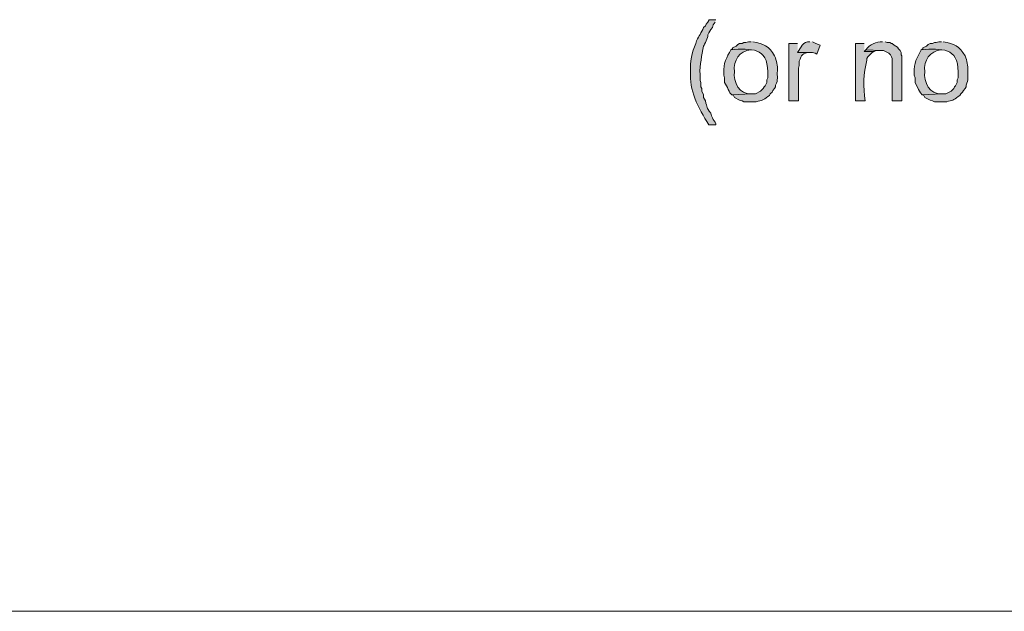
# Model space of a CAD drawing. Header units: inches. Extents: x 1352 to 2050, y -1711 to -1289.
# Tile 132 of 256: x 1976 to 2000, y -1610 to -1596. Entities that reach past the tile are written whole.
import ezdxf

# ---------------------------------------------------------------- set-up
doc = ezdxf.new("R2010")
doc.units = ezdxf.units.IN
doc.header["$MEASUREMENT"] = 0
doc.layers.add('图层 1', color=7, linetype='Continuous')

# ---------------------------------------------------------------- blocks, each defined once
blk = doc.blocks.new('block 10')
at = {"layer": '图层 1', "true_color": 0x221814}
h = blk.add_hatch(color=250, dxfattribs=at)
edge = h.paths.add_edge_path()
edge.add_spline(control_points=[(1992.696, -1595.791), (1992.696, -1595.791), (1992.528, -1595.791), (1992.528, -1595.791), (1992.528, -1595.791), (1992.528, -1595.812), (1992.528, -1595.812), (1992.528, -1595.812), (1992.507, -1595.854), (1992.507, -1595.854), (1992.507, -1595.854), (1992.465, -1595.897), (1992.465, -1595.897), (1992.465, -1595.897), (1992.444, -1595.939), (1992.444, -1595.939), (1992.444, -1595.939), (1992.402, -1595.981), (1992.402, -1595.981), (1992.402, -1595.981), (1992.381, -1596.024), (1992.381, -1596.024), (1992.32, -1596.159), (1992.275, -1596.181), (1992.213, -1596.362), (1992.119, -1596.575), (1992.08, -1596.806), (1992.087, -1597.039), (1992.076, -1597.254), (1992.113, -1597.478), (1992.192, -1597.675), (1992.274, -1597.897), (1992.404, -1598.106), (1992.528, -1598.31), (1992.528, -1598.31), (1992.696, -1598.31), (1992.696, -1598.31), (1992.696, -1598.31), (1992.696, -1598.288), (1992.696, -1598.288), (1992.696, -1598.288), (1992.675, -1598.246), (1992.675, -1598.246), (1992.675, -1598.246), (1992.633, -1598.183), (1992.633, -1598.183), (1992.633, -1598.183), (1992.613, -1598.14), (1992.613, -1598.14), (1992.613, -1598.14), (1992.592, -1598.098), (1992.592, -1598.098), (1992.592, -1598.098), (1992.571, -1598.034), (1992.571, -1598.034), (1992.463, -1597.881), (1992.491, -1597.908), (1992.444, -1597.738), (1992.444, -1597.738), (1992.423, -1597.695), (1992.423, -1597.695), (1992.423, -1597.695), (1992.402, -1597.653), (1992.402, -1597.653), (1992.402, -1597.653), (1992.402, -1597.59), (1992.402, -1597.59), (1992.402, -1597.59), (1992.36, -1597.505), (1992.36, -1597.505), (1992.36, -1597.505), (1992.36, -1597.442), (1992.36, -1597.442), (1992.36, -1597.442), (1992.339, -1597.4), (1992.339, -1597.4), (1992.339, -1597.4), (1992.339, -1597.294), (1992.339, -1597.294), (1992.339, -1597.294), (1992.318, -1597.252), (1992.318, -1597.252), (1992.318, -1597.252), (1992.318, -1597.104), (1992.318, -1597.104), (1992.301, -1596.869), (1992.365, -1596.649), (1992.402, -1596.426), (1992.421, -1596.388), (1992.506, -1596.205), (1992.507, -1596.172), (1992.507, -1596.172), (1992.507, -1596.151), (1992.507, -1596.151), (1992.507, -1596.151), (1992.528, -1596.108), (1992.528, -1596.108), (1992.528, -1596.108), (1992.55, -1596.066), (1992.55, -1596.066), (1992.55, -1596.066), (1992.571, -1596.024), (1992.571, -1596.024), (1992.571, -1596.024), (1992.613, -1595.981), (1992.613, -1595.981), (1992.613, -1595.981), (1992.633, -1595.918), (1992.633, -1595.918), (1992.633, -1595.918), (1992.675, -1595.854), (1992.675, -1595.854)], knot_values=[0, 0, 0, 0, 0.352778, 0.352778, 0.352778, 0.705556, 0.705556, 0.705556, 1.058333, 1.058333, 1.058333, 1.411111, 1.411111, 1.411111, 1.763889, 1.763889, 1.763889, 2.116667, 2.116667, 2.116667, 2.469444, 2.469444, 2.469444, 2.822222, 2.822222, 2.822222, 3.175, 3.175, 3.175, 3.527778, 3.527778, 3.527778, 3.880556, 3.880556, 3.880556, 4.233333, 4.233333, 4.233333, 4.586111, 4.586111, 4.586111, 4.938889, 4.938889, 4.938889, 5.291667, 5.291667, 5.291667, 5.644444, 5.644444, 5.644444, 5.997222, 5.997222, 5.997222, 6.35, 6.35, 6.35, 6.702778, 6.702778, 6.702778, 7.055556, 7.055556, 7.055556, 7.408333, 7.408333, 7.408333, 7.761111, 7.761111, 7.761111, 8.113889, 8.113889, 8.113889, 8.466667, 8.466667, 8.466667, 8.819444, 8.819444, 8.819444, 9.172222, 9.172222, 9.172222, 9.525, 9.525, 9.525, 9.877778, 9.877778, 9.877778, 10.230556, 10.230556, 10.230556, 10.583333, 10.583333, 10.583333, 10.936111, 10.936111, 10.936111, 11.288889, 11.288889, 11.288889, 11.641667, 11.641667, 11.641667, 11.994444, 11.994444, 11.994444, 12.347222, 12.347222, 12.347222, 12.7, 12.7, 12.7, 13.052778, 13.052778, 13.052778, 13.052778], degree=3, periodic=0)
edge.add_line((1992.675, -1595.854), (1992.696, -1595.791))
h = blk.add_hatch(color=250, dxfattribs=at)
edge = h.paths.add_edge_path()
edge.add_spline(control_points=[(1993.538, -1596.32), (1993.538, -1596.32), (1993.474, -1596.32), (1993.474, -1596.32), (1993.474, -1596.32), (1993.411, -1596.341), (1993.411, -1596.341), (1993.411, -1596.341), (1993.369, -1596.341), (1993.369, -1596.341), (1993.369, -1596.341), (1993.327, -1596.362), (1993.327, -1596.362), (1993.327, -1596.362), (1993.265, -1596.362), (1993.265, -1596.362), (1993.265, -1596.362), (1993.222, -1596.384), (1993.222, -1596.384), (1993.222, -1596.384), (1993.18, -1596.426), (1993.18, -1596.426), (1993.18, -1596.426), (1993.096, -1596.468), (1993.096, -1596.468), (1993.096, -1596.468), (1993.096, -1596.489), (1993.096, -1596.489), (1993.096, -1596.489), (1993.054, -1596.51), (1993.054, -1596.51), (1993.545, -1596.482), (1993.937, -1596.456), (1993.937, -1597.039), (1993.937, -1597.039), (1993.937, -1597.188), (1993.937, -1597.188), (1993.937, -1597.188), (1993.916, -1597.23), (1993.916, -1597.23), (1993.916, -1597.23), (1993.916, -1597.294), (1993.916, -1597.294), (1993.916, -1597.294), (1993.874, -1597.378), (1993.874, -1597.378), (1993.874, -1597.378), (1993.853, -1597.4), (1993.853, -1597.4), (1993.853, -1597.4), (1993.832, -1597.442), (1993.832, -1597.442), (1993.832, -1597.442), (1993.768, -1597.505), (1993.768, -1597.505), (1993.768, -1597.505), (1993.642, -1597.569), (1993.642, -1597.569), (1993.642, -1597.569), (1993.538, -1597.569), (1993.538, -1597.569), (1993.538, -1597.569), (1993.075, -1597.59), (1993.075, -1597.59), (1993.075, -1597.59), (1993.117, -1597.611), (1993.117, -1597.611), (1993.117, -1597.611), (1993.138, -1597.653), (1993.138, -1597.653), (1993.138, -1597.653), (1993.265, -1597.717), (1993.265, -1597.717), (1993.265, -1597.717), (1993.327, -1597.738), (1993.327, -1597.738), (1993.327, -1597.738), (1993.369, -1597.759), (1993.369, -1597.759), (1993.369, -1597.759), (1993.663, -1597.759), (1993.663, -1597.759), (1993.795, -1597.724), (1993.824, -1597.73), (1993.937, -1597.633), (1993.937, -1597.633), (1993.979, -1597.611), (1993.979, -1597.611), (1993.979, -1597.611), (1994, -1597.569), (1994, -1597.569), (1994, -1597.569), (1994.042, -1597.527), (1994.042, -1597.527), (1994.042, -1597.527), (1994.062, -1597.485), (1994.062, -1597.485), (1994.062, -1597.485), (1994.104, -1597.442), (1994.104, -1597.442), (1994.104, -1597.442), (1994.126, -1597.4), (1994.126, -1597.4), (1994.126, -1597.4), (1994.126, -1597.357), (1994.126, -1597.357), (1994.196, -1597.245), (1994.159, -1597.15), (1994.168, -1597.018), (1994.179, -1596.891), (1994.152, -1596.774), (1994.104, -1596.659), (1993.966, -1596.424), (1993.842, -1596.365), (1993.58, -1596.32)], knot_values=[0, 0, 0, 0, 0.352778, 0.352778, 0.352778, 0.705556, 0.705556, 0.705556, 1.058333, 1.058333, 1.058333, 1.411111, 1.411111, 1.411111, 1.763889, 1.763889, 1.763889, 2.116667, 2.116667, 2.116667, 2.469444, 2.469444, 2.469444, 2.822222, 2.822222, 2.822222, 3.175, 3.175, 3.175, 3.527778, 3.527778, 3.527778, 3.880556, 3.880556, 3.880556, 4.233333, 4.233333, 4.233333, 4.586111, 4.586111, 4.586111, 4.938889, 4.938889, 4.938889, 5.291667, 5.291667, 5.291667, 5.644444, 5.644444, 5.644444, 5.997222, 5.997222, 5.997222, 6.35, 6.35, 6.35, 6.702778, 6.702778, 6.702778, 7.055556, 7.055556, 7.055556, 7.408333, 7.408333, 7.408333, 7.761111, 7.761111, 7.761111, 8.113889, 8.113889, 8.113889, 8.466667, 8.466667, 8.466667, 8.819444, 8.819444, 8.819444, 9.172222, 9.172222, 9.172222, 9.525, 9.525, 9.525, 9.877778, 9.877778, 9.877778, 10.230556, 10.230556, 10.230556, 10.583333, 10.583333, 10.583333, 10.936111, 10.936111, 10.936111, 11.288889, 11.288889, 11.288889, 11.641667, 11.641667, 11.641667, 11.994444, 11.994444, 11.994444, 12.347222, 12.347222, 12.347222, 12.7, 12.7, 12.7, 13.052778, 13.052778, 13.052778, 13.405556, 13.405556, 13.405556, 13.405556], degree=3, periodic=0)
edge.add_line((1993.58, -1596.32), (1993.538, -1596.32))
h = blk.add_hatch(color=250, dxfattribs=at)
edge = h.paths.add_edge_path()
edge.add_spline(control_points=[(1994.946, -1596.32), (1994.783, -1596.302), (1994.728, -1596.468), (1994.652, -1596.574), (1994.652, -1596.574), (1995.009, -1596.574), (1995.009, -1596.574), (1995.009, -1596.574), (1995.072, -1596.595), (1995.072, -1596.595), (1995.072, -1596.595), (1995.114, -1596.616), (1995.114, -1596.616), (1995.114, -1596.616), (1995.198, -1596.405), (1995.198, -1596.405), (1995.198, -1596.405), (1995.156, -1596.384), (1995.156, -1596.384), (1995.156, -1596.384), (1995.093, -1596.362), (1995.093, -1596.362), (1995.093, -1596.362), (1995.009, -1596.32), (1995.009, -1596.32)], knot_values=[0, 0, 0, 0, 0.352778, 0.352778, 0.352778, 0.705556, 0.705556, 0.705556, 1.058333, 1.058333, 1.058333, 1.411111, 1.411111, 1.411111, 1.763889, 1.763889, 1.763889, 2.116667, 2.116667, 2.116667, 2.469444, 2.469444, 2.469444, 2.822222, 2.822222, 2.822222, 2.822222], degree=3, periodic=0)
edge.add_line((1995.009, -1596.32), (1994.946, -1596.32))
h = blk.add_hatch(color=250, dxfattribs=at)
edge = h.paths.add_edge_path()
edge.add_spline(control_points=[(1996.691, -1596.32), (1996.544, -1596.324), (1996.374, -1596.381), (1996.291, -1596.51), (1996.291, -1596.51), (1996.648, -1596.532), (1996.648, -1596.532), (1996.648, -1596.532), (1996.712, -1596.532), (1996.712, -1596.532), (1996.712, -1596.532), (1996.838, -1596.595), (1996.838, -1596.595), (1996.838, -1596.595), (1996.88, -1596.637), (1996.88, -1596.637), (1996.88, -1596.637), (1996.901, -1596.68), (1996.901, -1596.68), (1996.901, -1596.68), (1996.922, -1596.723), (1996.922, -1596.723), (1996.922, -1596.723), (1996.922, -1597.738), (1996.922, -1597.738), (1996.922, -1597.738), (1997.154, -1597.738), (1997.154, -1597.738), (1997.154, -1597.738), (1997.154, -1596.659), (1997.154, -1596.659), (1997.154, -1596.659), (1997.132, -1596.637), (1997.132, -1596.637), (1997.132, -1596.637), (1997.132, -1596.574), (1997.132, -1596.574), (1997.132, -1596.574), (1997.11, -1596.532), (1997.11, -1596.532), (1997.11, -1596.532), (1997.068, -1596.489), (1997.068, -1596.489), (1997.068, -1596.489), (1997.048, -1596.447), (1997.048, -1596.447), (1997.048, -1596.447), (1996.964, -1596.405), (1996.964, -1596.405), (1996.964, -1596.405), (1996.922, -1596.362), (1996.922, -1596.362), (1996.922, -1596.362), (1996.901, -1596.362), (1996.901, -1596.362), (1996.901, -1596.362), (1996.859, -1596.341), (1996.859, -1596.341), (1996.859, -1596.341), (1996.796, -1596.341), (1996.796, -1596.341), (1996.796, -1596.341), (1996.754, -1596.32), (1996.754, -1596.32)], knot_values=[0, 0, 0, 0, 0.352778, 0.352778, 0.352778, 0.705556, 0.705556, 0.705556, 1.058333, 1.058333, 1.058333, 1.411111, 1.411111, 1.411111, 1.763889, 1.763889, 1.763889, 2.116667, 2.116667, 2.116667, 2.469444, 2.469444, 2.469444, 2.822222, 2.822222, 2.822222, 3.175, 3.175, 3.175, 3.527778, 3.527778, 3.527778, 3.880556, 3.880556, 3.880556, 4.233333, 4.233333, 4.233333, 4.586111, 4.586111, 4.586111, 4.938889, 4.938889, 4.938889, 5.291667, 5.291667, 5.291667, 5.644444, 5.644444, 5.644444, 5.997222, 5.997222, 5.997222, 6.35, 6.35, 6.35, 6.702778, 6.702778, 6.702778, 7.055556, 7.055556, 7.055556, 7.408333, 7.408333, 7.408333, 7.408333], degree=3, periodic=0)
edge.add_line((1996.754, -1596.32), (1996.691, -1596.32))
h = blk.add_hatch(color=250, dxfattribs=at)
edge = h.paths.add_edge_path()
edge.add_spline(control_points=[(1998.099, -1596.32), (1998.099, -1596.32), (1998.036, -1596.32), (1998.036, -1596.32), (1998.036, -1596.32), (1997.973, -1596.341), (1997.973, -1596.341), (1997.973, -1596.341), (1997.93, -1596.341), (1997.93, -1596.341), (1997.93, -1596.341), (1997.888, -1596.362), (1997.888, -1596.362), (1997.888, -1596.362), (1997.826, -1596.362), (1997.826, -1596.362), (1997.826, -1596.362), (1997.784, -1596.384), (1997.784, -1596.384), (1997.784, -1596.384), (1997.741, -1596.426), (1997.741, -1596.426), (1997.741, -1596.426), (1997.657, -1596.468), (1997.657, -1596.468), (1997.657, -1596.468), (1997.657, -1596.489), (1997.657, -1596.489), (1997.657, -1596.489), (1997.615, -1596.51), (1997.615, -1596.51), (1998.107, -1596.482), (1998.499, -1596.456), (1998.499, -1597.039), (1998.499, -1597.039), (1998.499, -1597.188), (1998.499, -1597.188), (1998.499, -1597.188), (1998.477, -1597.23), (1998.477, -1597.23), (1998.477, -1597.23), (1998.477, -1597.294), (1998.477, -1597.294), (1998.477, -1597.294), (1998.435, -1597.378), (1998.435, -1597.378), (1998.435, -1597.378), (1998.414, -1597.4), (1998.414, -1597.4), (1998.414, -1597.4), (1998.393, -1597.442), (1998.393, -1597.442), (1998.393, -1597.442), (1998.372, -1597.463), (1998.372, -1597.463), (1998.372, -1597.463), (1998.33, -1597.505), (1998.33, -1597.505), (1998.33, -1597.505), (1998.204, -1597.569), (1998.204, -1597.569), (1998.204, -1597.569), (1998.099, -1597.569), (1998.099, -1597.569), (1998.099, -1597.569), (1997.636, -1597.59), (1997.636, -1597.59), (1997.636, -1597.59), (1997.679, -1597.611), (1997.679, -1597.611), (1997.679, -1597.611), (1997.699, -1597.653), (1997.699, -1597.653), (1997.699, -1597.653), (1997.826, -1597.717), (1997.826, -1597.717), (1997.826, -1597.717), (1997.888, -1597.738), (1997.888, -1597.738), (1997.888, -1597.738), (1997.93, -1597.759), (1997.93, -1597.759), (1997.93, -1597.759), (1998.225, -1597.759), (1998.225, -1597.759), (1998.356, -1597.724), (1998.386, -1597.73), (1998.499, -1597.633), (1998.499, -1597.633), (1998.541, -1597.611), (1998.541, -1597.611), (1998.541, -1597.611), (1998.562, -1597.569), (1998.562, -1597.569), (1998.562, -1597.569), (1998.604, -1597.527), (1998.604, -1597.527), (1998.604, -1597.527), (1998.624, -1597.485), (1998.624, -1597.485), (1998.624, -1597.485), (1998.666, -1597.442), (1998.666, -1597.442), (1998.666, -1597.442), (1998.688, -1597.4), (1998.688, -1597.4), (1998.688, -1597.4), (1998.688, -1597.357), (1998.688, -1597.357), (1998.758, -1597.245), (1998.721, -1597.15), (1998.729, -1597.018), (1998.74, -1596.891), (1998.713, -1596.774), (1998.666, -1596.659), (1998.527, -1596.424), (1998.404, -1596.365), (1998.141, -1596.32)], knot_values=[0, 0, 0, 0, 0.352778, 0.352778, 0.352778, 0.705556, 0.705556, 0.705556, 1.058333, 1.058333, 1.058333, 1.411111, 1.411111, 1.411111, 1.763889, 1.763889, 1.763889, 2.116667, 2.116667, 2.116667, 2.469444, 2.469444, 2.469444, 2.822222, 2.822222, 2.822222, 3.175, 3.175, 3.175, 3.527778, 3.527778, 3.527778, 3.880556, 3.880556, 3.880556, 4.233333, 4.233333, 4.233333, 4.586111, 4.586111, 4.586111, 4.938889, 4.938889, 4.938889, 5.291667, 5.291667, 5.291667, 5.644444, 5.644444, 5.644444, 5.997222, 5.997222, 5.997222, 6.35, 6.35, 6.35, 6.702778, 6.702778, 6.702778, 7.055556, 7.055556, 7.055556, 7.408333, 7.408333, 7.408333, 7.761111, 7.761111, 7.761111, 8.113889, 8.113889, 8.113889, 8.466667, 8.466667, 8.466667, 8.819444, 8.819444, 8.819444, 9.172222, 9.172222, 9.172222, 9.525, 9.525, 9.525, 9.877778, 9.877778, 9.877778, 10.230556, 10.230556, 10.230556, 10.583333, 10.583333, 10.583333, 10.936111, 10.936111, 10.936111, 11.288889, 11.288889, 11.288889, 11.641667, 11.641667, 11.641667, 11.994444, 11.994444, 11.994444, 12.347222, 12.347222, 12.347222, 12.7, 12.7, 12.7, 13.052778, 13.052778, 13.052778, 13.405556, 13.405556, 13.405556, 13.758333, 13.758333, 13.758333, 13.758333], degree=3, periodic=0)
edge.add_line((1998.141, -1596.32), (1998.099, -1596.32))
h = blk.add_hatch(color=250, dxfattribs=at)
edge = h.paths.add_edge_path()
edge.add_spline(control_points=[(1993.054, -1596.51), (1992.959, -1596.699), (1992.868, -1596.839), (1992.885, -1597.061), (1992.885, -1597.061), (1992.885, -1597.124), (1992.885, -1597.124), (1992.885, -1597.124), (1992.906, -1597.188), (1992.906, -1597.188), (1992.906, -1597.188), (1992.906, -1597.294), (1992.906, -1597.294), (1992.906, -1597.294), (1992.928, -1597.336), (1992.928, -1597.336), (1992.928, -1597.336), (1992.948, -1597.378), (1992.948, -1597.378), (1992.948, -1597.378), (1992.971, -1597.42), (1992.971, -1597.42), (1992.971, -1597.42), (1992.99, -1597.463), (1992.99, -1597.463), (1992.99, -1597.463), (1993.012, -1597.505), (1993.012, -1597.505), (1993.012, -1597.505), (1993.032, -1597.547), (1993.032, -1597.547), (1993.032, -1597.547), (1993.075, -1597.59), (1993.075, -1597.59), (1993.075, -1597.59), (1993.538, -1597.569), (1993.538, -1597.569), (1993.268, -1597.596), (1993.103, -1597.282), (1993.138, -1597.039), (1993.112, -1596.755), (1993.254, -1596.553), (1993.538, -1596.51)], knot_values=[0, 0, 0, 0, 0.352778, 0.352778, 0.352778, 0.705556, 0.705556, 0.705556, 1.058333, 1.058333, 1.058333, 1.411111, 1.411111, 1.411111, 1.763889, 1.763889, 1.763889, 2.116667, 2.116667, 2.116667, 2.469444, 2.469444, 2.469444, 2.822222, 2.822222, 2.822222, 3.175, 3.175, 3.175, 3.527778, 3.527778, 3.527778, 3.880556, 3.880556, 3.880556, 4.233333, 4.233333, 4.233333, 4.586111, 4.586111, 4.586111, 4.938889, 4.938889, 4.938889, 4.938889], degree=3, periodic=0)
edge.add_line((1993.538, -1596.51), (1993.054, -1596.51))
h = blk.add_hatch(color=250, dxfattribs=at)
edge = h.paths.add_edge_path()
edge.add_spline(control_points=[(1994.652, -1596.362), (1994.652, -1596.362), (1994.441, -1596.362), (1994.441, -1596.362), (1994.441, -1596.362), (1994.441, -1597.738), (1994.441, -1597.738), (1994.441, -1597.738), (1994.673, -1597.738), (1994.673, -1597.738), (1994.673, -1597.738), (1994.673, -1596.955), (1994.673, -1596.955), (1994.673, -1596.955), (1994.694, -1596.891), (1994.694, -1596.891), (1994.694, -1596.891), (1994.694, -1596.786), (1994.694, -1596.786), (1994.744, -1596.637), (1994.776, -1596.585), (1994.946, -1596.574), (1994.946, -1596.574), (1994.652, -1596.574), (1994.652, -1596.574)], knot_values=[0, 0, 0, 0, 0.352778, 0.352778, 0.352778, 0.705556, 0.705556, 0.705556, 1.058333, 1.058333, 1.058333, 1.411111, 1.411111, 1.411111, 1.763889, 1.763889, 1.763889, 2.116667, 2.116667, 2.116667, 2.469444, 2.469444, 2.469444, 2.822222, 2.822222, 2.822222, 2.822222], degree=3, periodic=0)
edge.add_line((1994.652, -1596.574), (1994.652, -1596.362))
h = blk.add_hatch(color=250, dxfattribs=at)
edge = h.paths.add_edge_path()
edge.add_spline(control_points=[(1996.249, -1596.362), (1996.249, -1596.362), (1996.038, -1596.362), (1996.038, -1596.362), (1996.038, -1596.362), (1996.038, -1597.738), (1996.038, -1597.738), (1996.038, -1597.738), (1996.27, -1597.738), (1996.27, -1597.738), (1996.221, -1597.408), (1996.234, -1597.077), (1996.312, -1596.765), (1996.312, -1596.765), (1996.312, -1596.723), (1996.312, -1596.723), (1996.312, -1596.723), (1996.333, -1596.68), (1996.333, -1596.68), (1996.333, -1596.68), (1996.438, -1596.574), (1996.438, -1596.574), (1996.438, -1596.574), (1996.48, -1596.553), (1996.48, -1596.553), (1996.48, -1596.553), (1996.249, -1596.553), (1996.249, -1596.553)], knot_values=[0, 0, 0, 0, 0.352778, 0.352778, 0.352778, 0.705556, 0.705556, 0.705556, 1.058333, 1.058333, 1.058333, 1.411111, 1.411111, 1.411111, 1.763889, 1.763889, 1.763889, 2.116667, 2.116667, 2.116667, 2.469444, 2.469444, 2.469444, 2.822222, 2.822222, 2.822222, 3.175, 3.175, 3.175, 3.175], degree=3, periodic=0)
edge.add_line((1996.249, -1596.553), (1996.249, -1596.362))
blk.add_hatch(color=250, dxfattribs=at).paths.add_polyline_path([(1996.291, -1596.51), (1996.249, -1596.553), (1996.48, -1596.553), (1996.543, -1596.532), (1996.649, -1596.532)])
h = blk.add_hatch(color=250, dxfattribs=at)
edge = h.paths.add_edge_path()
edge.add_spline(control_points=[(1997.615, -1596.51), (1997.52, -1596.699), (1997.429, -1596.839), (1997.447, -1597.061), (1997.447, -1597.061), (1997.447, -1597.124), (1997.447, -1597.124), (1997.447, -1597.124), (1997.468, -1597.188), (1997.468, -1597.188), (1997.468, -1597.188), (1997.468, -1597.294), (1997.468, -1597.294), (1997.468, -1597.294), (1997.552, -1597.463), (1997.552, -1597.463), (1997.552, -1597.463), (1997.573, -1597.505), (1997.573, -1597.505), (1997.573, -1597.505), (1997.594, -1597.547), (1997.594, -1597.547), (1997.594, -1597.547), (1997.637, -1597.59), (1997.637, -1597.59), (1997.637, -1597.59), (1998.099, -1597.569), (1998.099, -1597.569), (1997.83, -1597.596), (1997.664, -1597.282), (1997.699, -1597.039), (1997.674, -1596.755), (1997.816, -1596.553), (1998.099, -1596.51)], knot_values=[0, 0, 0, 0, 0.352778, 0.352778, 0.352778, 0.705556, 0.705556, 0.705556, 1.058333, 1.058333, 1.058333, 1.411111, 1.411111, 1.411111, 1.763889, 1.763889, 1.763889, 2.116667, 2.116667, 2.116667, 2.469444, 2.469444, 2.469444, 2.822222, 2.822222, 2.822222, 3.175, 3.175, 3.175, 3.527778, 3.527778, 3.527778, 3.880556, 3.880556, 3.880556, 3.880556], degree=3, periodic=0)
edge.add_line((1998.099, -1596.51), (1997.615, -1596.51))
at = {"layer": '图层 1', "lineweight": 0}
blk.add_lwpolyline([(1996.291, -1596.51), (1996.249, -1596.553), (1996.48, -1596.553), (1996.543, -1596.532), (1996.649, -1596.532)], dxfattribs=at)
at = {"layer": '图层 1', "color": 250, "lineweight": 18, "true_color": 0x221814}
blk.add_lwpolyline([(2033.92, -1609.972), (1769.996, -1609.972)], dxfattribs=at)
at = {"layer": '图层 1', "lineweight": 0}
for points, knots in [([(1992.696, -1595.791), (1992.696, -1595.791), (1992.528, -1595.791), (1992.528, -1595.791), (1992.528, -1595.791), (1992.528, -1595.812), (1992.528, -1595.812), (1992.528, -1595.812), (1992.507, -1595.854), (1992.507, -1595.854), (1992.507, -1595.854), (1992.465, -1595.897), (1992.465, -1595.897), (1992.465, -1595.897), (1992.444, -1595.939), (1992.444, -1595.939), (1992.444, -1595.939), (1992.402, -1595.981), (1992.402, -1595.981), (1992.402, -1595.981), (1992.381, -1596.024), (1992.381, -1596.024), (1992.32, -1596.159), (1992.275, -1596.181), (1992.213, -1596.362), (1992.119, -1596.575), (1992.08, -1596.806), (1992.087, -1597.039), (1992.076, -1597.254), (1992.113, -1597.478), (1992.192, -1597.675), (1992.274, -1597.897), (1992.404, -1598.106), (1992.528, -1598.31), (1992.528, -1598.31), (1992.696, -1598.31), (1992.696, -1598.31), (1992.696, -1598.31), (1992.696, -1598.288), (1992.696, -1598.288), (1992.696, -1598.288), (1992.675, -1598.246), (1992.675, -1598.246), (1992.675, -1598.246), (1992.633, -1598.183), (1992.633, -1598.183), (1992.633, -1598.183), (1992.613, -1598.14), (1992.613, -1598.14), (1992.613, -1598.14), (1992.592, -1598.098), (1992.592, -1598.098), (1992.592, -1598.098), (1992.571, -1598.034), (1992.571, -1598.034), (1992.463, -1597.881), (1992.491, -1597.908), (1992.444, -1597.738), (1992.444, -1597.738), (1992.423, -1597.695), (1992.423, -1597.695), (1992.423, -1597.695), (1992.402, -1597.653), (1992.402, -1597.653), (1992.402, -1597.653), (1992.402, -1597.59), (1992.402, -1597.59), (1992.402, -1597.59), (1992.36, -1597.505), (1992.36, -1597.505), (1992.36, -1597.505), (1992.36, -1597.442), (1992.36, -1597.442), (1992.36, -1597.442), (1992.339, -1597.4), (1992.339, -1597.4), (1992.339, -1597.4), (1992.339, -1597.294), (1992.339, -1597.294), (1992.339, -1597.294), (1992.318, -1597.252), (1992.318, -1597.252), (1992.318, -1597.252), (1992.318, -1597.104), (1992.318, -1597.104), (1992.301, -1596.869), (1992.365, -1596.649), (1992.402, -1596.426), (1992.421, -1596.388), (1992.506, -1596.205), (1992.507, -1596.172), (1992.507, -1596.172), (1992.507, -1596.151), (1992.507, -1596.151), (1992.507, -1596.151), (1992.528, -1596.108), (1992.528, -1596.108), (1992.528, -1596.108), (1992.55, -1596.066), (1992.55, -1596.066), (1992.55, -1596.066), (1992.571, -1596.024), (1992.571, -1596.024), (1992.571, -1596.024), (1992.613, -1595.981), (1992.613, -1595.981), (1992.613, -1595.981), (1992.633, -1595.918), (1992.633, -1595.918), (1992.633, -1595.918), (1992.675, -1595.854), (1992.675, -1595.854)], [0, 0, 0, 0, 1, 1, 1, 2, 2, 2, 3, 3, 3, 4, 4, 4, 5, 5, 5, 6, 6, 6, 7, 7, 7, 8, 8, 8, 9, 9, 9, 10, 10, 10, 11, 11, 11, 12, 12, 12, 13, 13, 13, 14, 14, 14, 15, 15, 15, 16, 16, 16, 17, 17, 17, 18, 18, 18, 19, 19, 19, 20, 20, 20, 21, 21, 21, 22, 22, 22, 23, 23, 23, 24, 24, 24, 25, 25, 25, 26, 26, 26, 27, 27, 27, 28, 28, 28, 29, 29, 29, 30, 30, 30, 31, 31, 31, 32, 32, 32, 33, 33, 33, 34, 34, 34, 35, 35, 35, 36, 36, 36, 37, 37, 37, 37]), ([(1993.538, -1596.32), (1993.538, -1596.32), (1993.474, -1596.32), (1993.474, -1596.32), (1993.474, -1596.32), (1993.411, -1596.341), (1993.411, -1596.341), (1993.411, -1596.341), (1993.369, -1596.341), (1993.369, -1596.341), (1993.369, -1596.341), (1993.327, -1596.362), (1993.327, -1596.362), (1993.327, -1596.362), (1993.265, -1596.362), (1993.265, -1596.362), (1993.265, -1596.362), (1993.222, -1596.384), (1993.222, -1596.384), (1993.222, -1596.384), (1993.18, -1596.426), (1993.18, -1596.426), (1993.18, -1596.426), (1993.096, -1596.468), (1993.096, -1596.468), (1993.096, -1596.468), (1993.096, -1596.489), (1993.096, -1596.489), (1993.096, -1596.489), (1993.054, -1596.51), (1993.054, -1596.51), (1993.545, -1596.482), (1993.937, -1596.456), (1993.937, -1597.039), (1993.937, -1597.039), (1993.937, -1597.188), (1993.937, -1597.188), (1993.937, -1597.188), (1993.916, -1597.23), (1993.916, -1597.23), (1993.916, -1597.23), (1993.916, -1597.294), (1993.916, -1597.294), (1993.916, -1597.294), (1993.874, -1597.378), (1993.874, -1597.378), (1993.874, -1597.378), (1993.853, -1597.4), (1993.853, -1597.4), (1993.853, -1597.4), (1993.832, -1597.442), (1993.832, -1597.442), (1993.832, -1597.442), (1993.768, -1597.505), (1993.768, -1597.505), (1993.768, -1597.505), (1993.642, -1597.569), (1993.642, -1597.569), (1993.642, -1597.569), (1993.538, -1597.569), (1993.538, -1597.569), (1993.538, -1597.569), (1993.075, -1597.59), (1993.075, -1597.59), (1993.075, -1597.59), (1993.117, -1597.611), (1993.117, -1597.611), (1993.117, -1597.611), (1993.138, -1597.653), (1993.138, -1597.653), (1993.138, -1597.653), (1993.265, -1597.717), (1993.265, -1597.717), (1993.265, -1597.717), (1993.327, -1597.738), (1993.327, -1597.738), (1993.327, -1597.738), (1993.369, -1597.759), (1993.369, -1597.759), (1993.369, -1597.759), (1993.663, -1597.759), (1993.663, -1597.759), (1993.795, -1597.724), (1993.824, -1597.73), (1993.937, -1597.633), (1993.937, -1597.633), (1993.979, -1597.611), (1993.979, -1597.611), (1993.979, -1597.611), (1994, -1597.569), (1994, -1597.569), (1994, -1597.569), (1994.042, -1597.527), (1994.042, -1597.527), (1994.042, -1597.527), (1994.062, -1597.485), (1994.062, -1597.485), (1994.062, -1597.485), (1994.104, -1597.442), (1994.104, -1597.442), (1994.104, -1597.442), (1994.126, -1597.4), (1994.126, -1597.4), (1994.126, -1597.4), (1994.126, -1597.357), (1994.126, -1597.357), (1994.196, -1597.245), (1994.159, -1597.15), (1994.168, -1597.018), (1994.179, -1596.891), (1994.152, -1596.774), (1994.104, -1596.659), (1993.966, -1596.424), (1993.842, -1596.365), (1993.58, -1596.32)], [0, 0, 0, 0, 1, 1, 1, 2, 2, 2, 3, 3, 3, 4, 4, 4, 5, 5, 5, 6, 6, 6, 7, 7, 7, 8, 8, 8, 9, 9, 9, 10, 10, 10, 11, 11, 11, 12, 12, 12, 13, 13, 13, 14, 14, 14, 15, 15, 15, 16, 16, 16, 17, 17, 17, 18, 18, 18, 19, 19, 19, 20, 20, 20, 21, 21, 21, 22, 22, 22, 23, 23, 23, 24, 24, 24, 25, 25, 25, 26, 26, 26, 27, 27, 27, 28, 28, 28, 29, 29, 29, 30, 30, 30, 31, 31, 31, 32, 32, 32, 33, 33, 33, 34, 34, 34, 35, 35, 35, 36, 36, 36, 37, 37, 37, 38, 38, 38, 38]), ([(1994.946, -1596.32), (1994.783, -1596.302), (1994.728, -1596.468), (1994.652, -1596.574), (1994.652, -1596.574), (1995.009, -1596.574), (1995.009, -1596.574), (1995.009, -1596.574), (1995.072, -1596.595), (1995.072, -1596.595), (1995.072, -1596.595), (1995.114, -1596.616), (1995.114, -1596.616), (1995.114, -1596.616), (1995.198, -1596.405), (1995.198, -1596.405), (1995.198, -1596.405), (1995.156, -1596.384), (1995.156, -1596.384), (1995.156, -1596.384), (1995.093, -1596.362), (1995.093, -1596.362), (1995.093, -1596.362), (1995.009, -1596.32), (1995.009, -1596.32)], [0, 0, 0, 0, 1, 1, 1, 2, 2, 2, 3, 3, 3, 4, 4, 4, 5, 5, 5, 6, 6, 6, 7, 7, 7, 8, 8, 8, 8]), ([(1996.691, -1596.32), (1996.544, -1596.324), (1996.374, -1596.381), (1996.291, -1596.51), (1996.291, -1596.51), (1996.648, -1596.532), (1996.648, -1596.532), (1996.648, -1596.532), (1996.712, -1596.532), (1996.712, -1596.532), (1996.712, -1596.532), (1996.838, -1596.595), (1996.838, -1596.595), (1996.838, -1596.595), (1996.88, -1596.637), (1996.88, -1596.637), (1996.88, -1596.637), (1996.901, -1596.68), (1996.901, -1596.68), (1996.901, -1596.68), (1996.922, -1596.723), (1996.922, -1596.723), (1996.922, -1596.723), (1996.922, -1597.738), (1996.922, -1597.738), (1996.922, -1597.738), (1997.154, -1597.738), (1997.154, -1597.738), (1997.154, -1597.738), (1997.154, -1596.659), (1997.154, -1596.659), (1997.154, -1596.659), (1997.132, -1596.637), (1997.132, -1596.637), (1997.132, -1596.637), (1997.132, -1596.574), (1997.132, -1596.574), (1997.132, -1596.574), (1997.11, -1596.532), (1997.11, -1596.532), (1997.11, -1596.532), (1997.068, -1596.489), (1997.068, -1596.489), (1997.068, -1596.489), (1997.048, -1596.447), (1997.048, -1596.447), (1997.048, -1596.447), (1996.964, -1596.405), (1996.964, -1596.405), (1996.964, -1596.405), (1996.922, -1596.362), (1996.922, -1596.362), (1996.922, -1596.362), (1996.901, -1596.362), (1996.901, -1596.362), (1996.901, -1596.362), (1996.859, -1596.341), (1996.859, -1596.341), (1996.859, -1596.341), (1996.796, -1596.341), (1996.796, -1596.341), (1996.796, -1596.341), (1996.754, -1596.32), (1996.754, -1596.32)], [0, 0, 0, 0, 1, 1, 1, 2, 2, 2, 3, 3, 3, 4, 4, 4, 5, 5, 5, 6, 6, 6, 7, 7, 7, 8, 8, 8, 9, 9, 9, 10, 10, 10, 11, 11, 11, 12, 12, 12, 13, 13, 13, 14, 14, 14, 15, 15, 15, 16, 16, 16, 17, 17, 17, 18, 18, 18, 19, 19, 19, 20, 20, 20, 21, 21, 21, 21]), ([(1998.099, -1596.32), (1998.099, -1596.32), (1998.036, -1596.32), (1998.036, -1596.32), (1998.036, -1596.32), (1997.973, -1596.341), (1997.973, -1596.341), (1997.973, -1596.341), (1997.93, -1596.341), (1997.93, -1596.341), (1997.93, -1596.341), (1997.888, -1596.362), (1997.888, -1596.362), (1997.888, -1596.362), (1997.826, -1596.362), (1997.826, -1596.362), (1997.826, -1596.362), (1997.784, -1596.384), (1997.784, -1596.384), (1997.784, -1596.384), (1997.741, -1596.426), (1997.741, -1596.426), (1997.741, -1596.426), (1997.657, -1596.468), (1997.657, -1596.468), (1997.657, -1596.468), (1997.657, -1596.489), (1997.657, -1596.489), (1997.657, -1596.489), (1997.615, -1596.51), (1997.615, -1596.51), (1998.107, -1596.482), (1998.499, -1596.456), (1998.499, -1597.039), (1998.499, -1597.039), (1998.499, -1597.188), (1998.499, -1597.188), (1998.499, -1597.188), (1998.477, -1597.23), (1998.477, -1597.23), (1998.477, -1597.23), (1998.477, -1597.294), (1998.477, -1597.294), (1998.477, -1597.294), (1998.435, -1597.378), (1998.435, -1597.378), (1998.435, -1597.378), (1998.414, -1597.4), (1998.414, -1597.4), (1998.414, -1597.4), (1998.393, -1597.442), (1998.393, -1597.442), (1998.393, -1597.442), (1998.372, -1597.463), (1998.372, -1597.463), (1998.372, -1597.463), (1998.33, -1597.505), (1998.33, -1597.505), (1998.33, -1597.505), (1998.204, -1597.569), (1998.204, -1597.569), (1998.204, -1597.569), (1998.099, -1597.569), (1998.099, -1597.569), (1998.099, -1597.569), (1997.636, -1597.59), (1997.636, -1597.59), (1997.636, -1597.59), (1997.679, -1597.611), (1997.679, -1597.611), (1997.679, -1597.611), (1997.699, -1597.653), (1997.699, -1597.653), (1997.699, -1597.653), (1997.826, -1597.717), (1997.826, -1597.717), (1997.826, -1597.717), (1997.888, -1597.738), (1997.888, -1597.738), (1997.888, -1597.738), (1997.93, -1597.759), (1997.93, -1597.759), (1997.93, -1597.759), (1998.225, -1597.759), (1998.225, -1597.759), (1998.356, -1597.724), (1998.386, -1597.73), (1998.499, -1597.633), (1998.499, -1597.633), (1998.541, -1597.611), (1998.541, -1597.611), (1998.541, -1597.611), (1998.562, -1597.569), (1998.562, -1597.569), (1998.562, -1597.569), (1998.604, -1597.527), (1998.604, -1597.527), (1998.604, -1597.527), (1998.624, -1597.485), (1998.624, -1597.485), (1998.624, -1597.485), (1998.666, -1597.442), (1998.666, -1597.442), (1998.666, -1597.442), (1998.688, -1597.4), (1998.688, -1597.4), (1998.688, -1597.4), (1998.688, -1597.357), (1998.688, -1597.357), (1998.758, -1597.245), (1998.721, -1597.15), (1998.729, -1597.018), (1998.74, -1596.891), (1998.713, -1596.774), (1998.666, -1596.659), (1998.527, -1596.424), (1998.404, -1596.365), (1998.141, -1596.32)], [0, 0, 0, 0, 1, 1, 1, 2, 2, 2, 3, 3, 3, 4, 4, 4, 5, 5, 5, 6, 6, 6, 7, 7, 7, 8, 8, 8, 9, 9, 9, 10, 10, 10, 11, 11, 11, 12, 12, 12, 13, 13, 13, 14, 14, 14, 15, 15, 15, 16, 16, 16, 17, 17, 17, 18, 18, 18, 19, 19, 19, 20, 20, 20, 21, 21, 21, 22, 22, 22, 23, 23, 23, 24, 24, 24, 25, 25, 25, 26, 26, 26, 27, 27, 27, 28, 28, 28, 29, 29, 29, 30, 30, 30, 31, 31, 31, 32, 32, 32, 33, 33, 33, 34, 34, 34, 35, 35, 35, 36, 36, 36, 37, 37, 37, 38, 38, 38, 39, 39, 39, 39]), ([(1993.054, -1596.51), (1992.959, -1596.699), (1992.868, -1596.839), (1992.885, -1597.061), (1992.885, -1597.061), (1992.885, -1597.124), (1992.885, -1597.124), (1992.885, -1597.124), (1992.906, -1597.188), (1992.906, -1597.188), (1992.906, -1597.188), (1992.906, -1597.294), (1992.906, -1597.294), (1992.906, -1597.294), (1992.928, -1597.336), (1992.928, -1597.336), (1992.928, -1597.336), (1992.948, -1597.378), (1992.948, -1597.378), (1992.948, -1597.378), (1992.971, -1597.42), (1992.971, -1597.42), (1992.971, -1597.42), (1992.99, -1597.463), (1992.99, -1597.463), (1992.99, -1597.463), (1993.012, -1597.505), (1993.012, -1597.505), (1993.012, -1597.505), (1993.032, -1597.547), (1993.032, -1597.547), (1993.032, -1597.547), (1993.075, -1597.59), (1993.075, -1597.59), (1993.075, -1597.59), (1993.538, -1597.569), (1993.538, -1597.569), (1993.268, -1597.596), (1993.103, -1597.282), (1993.138, -1597.039), (1993.112, -1596.755), (1993.254, -1596.553), (1993.538, -1596.51)], [0, 0, 0, 0, 1, 1, 1, 2, 2, 2, 3, 3, 3, 4, 4, 4, 5, 5, 5, 6, 6, 6, 7, 7, 7, 8, 8, 8, 9, 9, 9, 10, 10, 10, 11, 11, 11, 12, 12, 12, 13, 13, 13, 14, 14, 14, 14]), ([(1994.652, -1596.362), (1994.652, -1596.362), (1994.441, -1596.362), (1994.441, -1596.362), (1994.441, -1596.362), (1994.441, -1597.738), (1994.441, -1597.738), (1994.441, -1597.738), (1994.673, -1597.738), (1994.673, -1597.738), (1994.673, -1597.738), (1994.673, -1596.955), (1994.673, -1596.955), (1994.673, -1596.955), (1994.694, -1596.891), (1994.694, -1596.891), (1994.694, -1596.891), (1994.694, -1596.786), (1994.694, -1596.786), (1994.744, -1596.637), (1994.776, -1596.585), (1994.946, -1596.574), (1994.946, -1596.574), (1994.652, -1596.574), (1994.652, -1596.574)], [0, 0, 0, 0, 1, 1, 1, 2, 2, 2, 3, 3, 3, 4, 4, 4, 5, 5, 5, 6, 6, 6, 7, 7, 7, 8, 8, 8, 8]), ([(1996.249, -1596.362), (1996.249, -1596.362), (1996.038, -1596.362), (1996.038, -1596.362), (1996.038, -1596.362), (1996.038, -1597.738), (1996.038, -1597.738), (1996.038, -1597.738), (1996.27, -1597.738), (1996.27, -1597.738), (1996.221, -1597.408), (1996.234, -1597.077), (1996.312, -1596.765), (1996.312, -1596.765), (1996.312, -1596.723), (1996.312, -1596.723), (1996.312, -1596.723), (1996.333, -1596.68), (1996.333, -1596.68), (1996.333, -1596.68), (1996.438, -1596.574), (1996.438, -1596.574), (1996.438, -1596.574), (1996.48, -1596.553), (1996.48, -1596.553), (1996.48, -1596.553), (1996.249, -1596.553), (1996.249, -1596.553)], [0, 0, 0, 0, 1, 1, 1, 2, 2, 2, 3, 3, 3, 4, 4, 4, 5, 5, 5, 6, 6, 6, 7, 7, 7, 8, 8, 8, 9, 9, 9, 9]), ([(1997.615, -1596.51), (1997.52, -1596.699), (1997.429, -1596.839), (1997.447, -1597.061), (1997.447, -1597.061), (1997.447, -1597.124), (1997.447, -1597.124), (1997.447, -1597.124), (1997.468, -1597.188), (1997.468, -1597.188), (1997.468, -1597.188), (1997.468, -1597.294), (1997.468, -1597.294), (1997.468, -1597.294), (1997.552, -1597.463), (1997.552, -1597.463), (1997.552, -1597.463), (1997.573, -1597.505), (1997.573, -1597.505), (1997.573, -1597.505), (1997.594, -1597.547), (1997.594, -1597.547), (1997.594, -1597.547), (1997.637, -1597.59), (1997.637, -1597.59), (1997.637, -1597.59), (1998.099, -1597.569), (1998.099, -1597.569), (1997.83, -1597.596), (1997.664, -1597.282), (1997.699, -1597.039), (1997.674, -1596.755), (1997.816, -1596.553), (1998.099, -1596.51)], [0, 0, 0, 0, 1, 1, 1, 2, 2, 2, 3, 3, 3, 4, 4, 4, 5, 5, 5, 6, 6, 6, 7, 7, 7, 8, 8, 8, 9, 9, 9, 10, 10, 10, 11, 11, 11, 11])]:
    blk.add_open_spline(points, degree=3, knots=knots, dxfattribs=at)
blk = doc.blocks.new('block 9')
at = {"layer": '图层 1'}
blk.add_blockref('block 10', (0, 0), dxfattribs=at)
blk = doc.blocks.new('block 2')
at = {"layer": '图层 1'}
blk.add_blockref('block 9', (0, 0), dxfattribs=at)

msp = doc.modelspace()

# ---------------------------------------------------------------- block references
at = {"layer": '图层 1'}
msp.add_blockref('block 2', (0, 0), dxfattribs=at)

doc.saveas('drawing.dxf')
